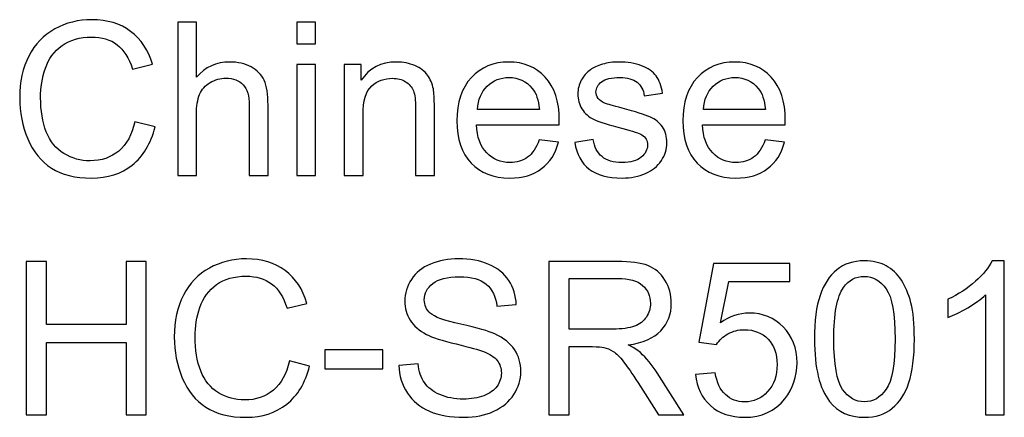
# Model space of a CAD drawing. Header units: inches. Extents: x -3.1 to 14.9, y -9.8 to 5.5.
# Tile 6 of 56: x -2.755 to -1.988, y 3.275 to 3.585. Entities that reach past the tile are written whole.
import ezdxf

# ---------------------------------------------------------------- set-up
doc = ezdxf.new("R2010")
doc.units = ezdxf.units.IN
doc.header["$MEASUREMENT"] = 0
doc.layers.add('Layer 1', color=7, linetype='Continuous')

msp = doc.modelspace()

# ---------------------------------------------------------------- linework, layer by layer
at = {"layer": 'Layer 1', "color": 250}
for points, knots in [([(-2.66555, 3.5051), (-2.66555, 3.5051), (-2.64975, 3.5011), (-2.64975, 3.5011), (-2.64975, 3.5011), (-2.65305, 3.48815), (-2.65902, 3.47826), (-2.66761, 3.47143), (-2.66761, 3.47143), (-2.67622, 3.46463), (-2.68672, 3.46124), (-2.69916, 3.46124), (-2.69916, 3.46124), (-2.71202, 3.46124), (-2.72247, 3.46385), (-2.73052, 3.46907), (-2.73052, 3.46907), (-2.73858, 3.47432), (-2.74472, 3.4819), (-2.74891, 3.49182), (-2.74891, 3.49182), (-2.75311, 3.50176), (-2.75522, 3.51243), (-2.75522, 3.52382), (-2.75522, 3.52382), (-2.75522, 3.53624), (-2.75286, 3.54707), (-2.74811, 3.55632), (-2.74811, 3.55632), (-2.74336, 3.56557), (-2.73661, 3.57259), (-2.72783, 3.5774), (-2.72783, 3.5774), (-2.71908, 3.58221), (-2.70944, 3.58459), (-2.69891, 3.58459), (-2.69891, 3.58459), (-2.68697, 3.58459), (-2.67694, 3.58157), (-2.6688, 3.57548), (-2.6688, 3.57548), (-2.66066, 3.5694), (-2.655, 3.56087), (-2.6518, 3.54985), (-2.6518, 3.54985), (-2.6518, 3.54985), (-2.66733, 3.54618), (-2.66733, 3.54618), (-2.66733, 3.54618), (-2.67011, 3.55487), (-2.67411, 3.56118), (-2.67939, 3.56515), (-2.67939, 3.56515), (-2.68463, 3.56913), (-2.69125, 3.57109), (-2.69925, 3.57109), (-2.69925, 3.57109), (-2.70841, 3.57109), (-2.71605, 3.5689), (-2.72222, 3.56451), (-2.72222, 3.56451), (-2.72839, 3.56009), (-2.73272, 3.55421), (-2.73519, 3.54679), (-2.73519, 3.54679), (-2.73769, 3.5394), (-2.73894, 3.53176), (-2.73894, 3.5239), (-2.73894, 3.5239), (-2.73894, 3.51374), (-2.73747, 3.5049), (-2.73452, 3.49732), (-2.73452, 3.49732), (-2.73155, 3.48976), (-2.72697, 3.4841), (-2.72072, 3.48035), (-2.72072, 3.48035), (-2.71447, 3.4766), (-2.70772, 3.47474), (-2.70044, 3.47474), (-2.70044, 3.47474), (-2.69161, 3.47474), (-2.68413, 3.47729), (-2.678, 3.48237), (-2.678, 3.48237), (-2.67186, 3.48748), (-2.66772, 3.49507), (-2.66555, 3.5051)], [0, 0, 0, 0, 0.043478, 0.043478, 0.043478, 0.043478, 0.086957, 0.086957, 0.086957, 0.086957, 0.130435, 0.130435, 0.130435, 0.130435, 0.173913, 0.173913, 0.173913, 0.173913, 0.217391, 0.217391, 0.217391, 0.217391, 0.26087, 0.26087, 0.26087, 0.26087, 0.304348, 0.304348, 0.304348, 0.304348, 0.347826, 0.347826, 0.347826, 0.347826, 0.391304, 0.391304, 0.391304, 0.391304, 0.434783, 0.434783, 0.434783, 0.434783, 0.478261, 0.478261, 0.478261, 0.478261, 0.521739, 0.521739, 0.521739, 0.521739, 0.565217, 0.565217, 0.565217, 0.565217, 0.608696, 0.608696, 0.608696, 0.608696, 0.652174, 0.652174, 0.652174, 0.652174, 0.695652, 0.695652, 0.695652, 0.695652, 0.73913, 0.73913, 0.73913, 0.73913, 0.782609, 0.782609, 0.782609, 0.782609, 0.826087, 0.826087, 0.826087, 0.826087, 0.869565, 0.869565, 0.869565, 0.869565, 0.913043, 0.913043, 0.913043, 0.913043, 1, 1, 1, 1]), ([(-2.63217, 3.46326), (-2.63217, 3.46326), (-2.63217, 3.58257), (-2.63217, 3.58257), (-2.63217, 3.58257), (-2.63217, 3.58257), (-2.61753, 3.58257), (-2.61753, 3.58257), (-2.61753, 3.58257), (-2.61753, 3.58257), (-2.61753, 3.53976), (-2.61753, 3.53976), (-2.61753, 3.53976), (-2.61069, 3.54768), (-2.60206, 3.55165), (-2.59164, 3.55165), (-2.59164, 3.55165), (-2.58525, 3.55165), (-2.57969, 3.55037), (-2.57497, 3.54785), (-2.57497, 3.54785), (-2.57025, 3.54535), (-2.56686, 3.54185), (-2.56483, 3.5374), (-2.56483, 3.5374), (-2.5628, 3.53296), (-2.56178, 3.52648), (-2.56178, 3.51804), (-2.56178, 3.51804), (-2.56178, 3.51804), (-2.56178, 3.46326), (-2.56178, 3.46326), (-2.56178, 3.46326), (-2.56178, 3.46326), (-2.57644, 3.46326), (-2.57644, 3.46326), (-2.57644, 3.46326), (-2.57644, 3.46326), (-2.57644, 3.51804), (-2.57644, 3.51804), (-2.57644, 3.51804), (-2.57644, 3.52535), (-2.57803, 3.53068), (-2.58119, 3.53401), (-2.58119, 3.53401), (-2.58436, 3.53735), (-2.58886, 3.53904), (-2.59467, 3.53904), (-2.59467, 3.53904), (-2.599, 3.53904), (-2.60308, 3.5379), (-2.60692, 3.53565), (-2.60692, 3.53565), (-2.61075, 3.5334), (-2.61347, 3.53035), (-2.61508, 3.52648), (-2.61508, 3.52648), (-2.61672, 3.52265), (-2.61753, 3.51732), (-2.61753, 3.51054), (-2.61753, 3.51054), (-2.61753, 3.51054), (-2.61753, 3.46326), (-2.61753, 3.46326), (-2.61753, 3.46326), (-2.61753, 3.46326), (-2.63217, 3.46326), (-2.63217, 3.46326)], [0, 0, 0, 0, 0.055556, 0.055556, 0.055556, 0.055556, 0.111111, 0.111111, 0.111111, 0.111111, 0.166667, 0.166667, 0.166667, 0.166667, 0.222222, 0.222222, 0.222222, 0.222222, 0.277778, 0.277778, 0.277778, 0.277778, 0.333333, 0.333333, 0.333333, 0.333333, 0.388889, 0.388889, 0.388889, 0.388889, 0.444444, 0.444444, 0.444444, 0.444444, 0.5, 0.5, 0.5, 0.5, 0.555556, 0.555556, 0.555556, 0.555556, 0.611111, 0.611111, 0.611111, 0.611111, 0.666667, 0.666667, 0.666667, 0.666667, 0.722222, 0.722222, 0.722222, 0.722222, 0.777778, 0.777778, 0.777778, 0.777778, 0.833333, 0.833333, 0.833333, 0.833333, 0.888889, 0.888889, 0.888889, 0.888889, 1, 1, 1, 1]), ([(-2.53942, 3.56571), (-2.53942, 3.56571), (-2.53942, 3.58257), (-2.53942, 3.58257), (-2.53942, 3.58257), (-2.53942, 3.58257), (-2.52475, 3.58257), (-2.52475, 3.58257), (-2.52475, 3.58257), (-2.52475, 3.58257), (-2.52475, 3.56571), (-2.52475, 3.56571), (-2.52475, 3.56571), (-2.52475, 3.56571), (-2.53942, 3.56571), (-2.53942, 3.56571)], [0, 0, 0, 0, 0.2, 0.2, 0.2, 0.2, 0.4, 0.4, 0.4, 0.4, 0.6, 0.6, 0.6, 0.6, 1, 1, 1, 1]), ([(-2.50244, 3.46326), (-2.50244, 3.46326), (-2.50244, 3.54968), (-2.50244, 3.54968), (-2.50244, 3.54968), (-2.50244, 3.54968), (-2.48928, 3.54968), (-2.48928, 3.54968), (-2.48928, 3.54968), (-2.48928, 3.54968), (-2.48928, 3.5374), (-2.48928, 3.5374), (-2.48928, 3.5374), (-2.48292, 3.5469), (-2.47375, 3.55165), (-2.46178, 3.55165), (-2.46178, 3.55165), (-2.45656, 3.55165), (-2.45178, 3.55071), (-2.44742, 3.54885), (-2.44742, 3.54885), (-2.44303, 3.54696), (-2.43978, 3.54451), (-2.43761, 3.54146), (-2.43761, 3.54146), (-2.43542, 3.53843), (-2.43392, 3.53482), (-2.43303, 3.53065), (-2.43303, 3.53065), (-2.4325, 3.52793), (-2.43222, 3.52318), (-2.43222, 3.5164), (-2.43222, 3.5164), (-2.43222, 3.5164), (-2.43222, 3.46326), (-2.43222, 3.46326), (-2.43222, 3.46326), (-2.43222, 3.46326), (-2.44689, 3.46326), (-2.44689, 3.46326), (-2.44689, 3.46326), (-2.44689, 3.46326), (-2.44689, 3.51585), (-2.44689, 3.51585), (-2.44689, 3.51585), (-2.44689, 3.52179), (-2.44744, 3.52626), (-2.44858, 3.52924), (-2.44858, 3.52924), (-2.44972, 3.53218), (-2.45175, 3.53454), (-2.45464, 3.53629), (-2.45464, 3.53629), (-2.45756, 3.53807), (-2.46094, 3.53896), (-2.46486, 3.53896), (-2.46486, 3.53896), (-2.47111, 3.53896), (-2.47647, 3.53696), (-2.48103, 3.53301), (-2.48103, 3.53301), (-2.48556, 3.52904), (-2.48781, 3.52154), (-2.48781, 3.51046), (-2.48781, 3.51046), (-2.48781, 3.51046), (-2.48781, 3.46326), (-2.48781, 3.46326), (-2.48781, 3.46326), (-2.48781, 3.46326), (-2.50244, 3.46326), (-2.50244, 3.46326)], [0, 0, 0, 0, 0.052632, 0.052632, 0.052632, 0.052632, 0.105263, 0.105263, 0.105263, 0.105263, 0.157895, 0.157895, 0.157895, 0.157895, 0.210526, 0.210526, 0.210526, 0.210526, 0.263158, 0.263158, 0.263158, 0.263158, 0.315789, 0.315789, 0.315789, 0.315789, 0.368421, 0.368421, 0.368421, 0.368421, 0.421053, 0.421053, 0.421053, 0.421053, 0.473684, 0.473684, 0.473684, 0.473684, 0.526316, 0.526316, 0.526316, 0.526316, 0.578947, 0.578947, 0.578947, 0.578947, 0.631579, 0.631579, 0.631579, 0.631579, 0.684211, 0.684211, 0.684211, 0.684211, 0.736842, 0.736842, 0.736842, 0.736842, 0.789474, 0.789474, 0.789474, 0.789474, 0.842105, 0.842105, 0.842105, 0.842105, 0.894737, 0.894737, 0.894737, 0.894737, 1, 1, 1, 1]), ([(-2.35061, 3.4911), (-2.35061, 3.4911), (-2.33548, 3.48924), (-2.33548, 3.48924), (-2.33548, 3.48924), (-2.33786, 3.48037), (-2.34228, 3.47351), (-2.34872, 3.46863), (-2.34872, 3.46863), (-2.3552, 3.46376), (-2.36345, 3.46132), (-2.37348, 3.46132), (-2.37348, 3.46132), (-2.38611, 3.46132), (-2.39614, 3.46521), (-2.40353, 3.47298), (-2.40353, 3.47298), (-2.41094, 3.48076), (-2.41464, 3.49168), (-2.41464, 3.50574), (-2.41464, 3.50574), (-2.41464, 3.52029), (-2.41089, 3.53157), (-2.40342, 3.5396), (-2.40342, 3.5396), (-2.39592, 3.54763), (-2.38622, 3.55165), (-2.37428, 3.55165), (-2.37428, 3.55165), (-2.36272, 3.55165), (-2.35328, 3.54771), (-2.34598, 3.53985), (-2.34598, 3.53985), (-2.33864, 3.53198), (-2.33498, 3.5209), (-2.33498, 3.50665), (-2.33498, 3.50665), (-2.33498, 3.50576), (-2.335, 3.50446), (-2.33506, 3.50274), (-2.33506, 3.50274), (-2.33506, 3.50274), (-2.3995, 3.50274), (-2.3995, 3.50274), (-2.3995, 3.50274), (-2.39897, 3.49324), (-2.39628, 3.48596), (-2.39144, 3.48093), (-2.39144, 3.48093), (-2.38661, 3.47587), (-2.38061, 3.47335), (-2.37339, 3.47335), (-2.37339, 3.47335), (-2.36803, 3.47335), (-2.36345, 3.47476), (-2.35964, 3.4776), (-2.35964, 3.4776), (-2.35583, 3.4804), (-2.35283, 3.4849), (-2.35061, 3.4911)], [0, 0, 0, 0, 0.0625, 0.0625, 0.0625, 0.0625, 0.125, 0.125, 0.125, 0.125, 0.1875, 0.1875, 0.1875, 0.1875, 0.25, 0.25, 0.25, 0.25, 0.3125, 0.3125, 0.3125, 0.3125, 0.375, 0.375, 0.375, 0.375, 0.4375, 0.4375, 0.4375, 0.4375, 0.5, 0.5, 0.5, 0.5, 0.5625, 0.5625, 0.5625, 0.5625, 0.625, 0.625, 0.625, 0.625, 0.6875, 0.6875, 0.6875, 0.6875, 0.75, 0.75, 0.75, 0.75, 0.8125, 0.8125, 0.8125, 0.8125, 0.875, 0.875, 0.875, 0.875, 1, 1, 1, 1]), ([(-2.32292, 3.48907), (-2.32292, 3.48907), (-2.30845, 3.49135), (-2.30845, 3.49135), (-2.30845, 3.49135), (-2.30764, 3.48554), (-2.30537, 3.4811), (-2.30164, 3.47798), (-2.30164, 3.47798), (-2.29795, 3.4749), (-2.29275, 3.47335), (-2.28606, 3.47335), (-2.28606, 3.47335), (-2.27934, 3.47335), (-2.27434, 3.47474), (-2.27109, 3.47746), (-2.27109, 3.47746), (-2.26784, 3.48021), (-2.2662, 3.48343), (-2.2662, 3.4871), (-2.2662, 3.4871), (-2.2662, 3.49043), (-2.26764, 3.49301), (-2.27053, 3.49493), (-2.27053, 3.49493), (-2.27253, 3.49624), (-2.27753, 3.49787), (-2.2855, 3.49987), (-2.2855, 3.49987), (-2.29622, 3.5026), (-2.3037, 3.50493), (-2.30784, 3.50693), (-2.30784, 3.50693), (-2.31198, 3.5089), (-2.31514, 3.51165), (-2.31728, 3.51515), (-2.31728, 3.51515), (-2.31942, 3.51865), (-2.3205, 3.52251), (-2.3205, 3.52674), (-2.3205, 3.52674), (-2.3205, 3.5306), (-2.31961, 3.53415), (-2.31784, 3.53743), (-2.31784, 3.53743), (-2.31609, 3.54074), (-2.31367, 3.54346), (-2.31064, 3.54563), (-2.31064, 3.54563), (-2.30837, 3.54729), (-2.30525, 3.54874), (-2.30134, 3.5499), (-2.30134, 3.5499), (-2.29739, 3.55107), (-2.29317, 3.55165), (-2.28867, 3.55165), (-2.28867, 3.55165), (-2.28189, 3.55165), (-2.27595, 3.55065), (-2.27081, 3.54871), (-2.27081, 3.54871), (-2.26567, 3.54676), (-2.26189, 3.54413), (-2.25945, 3.54079), (-2.25945, 3.54079), (-2.257, 3.53743), (-2.25534, 3.53298), (-2.25442, 3.5274), (-2.25442, 3.5274), (-2.25442, 3.5274), (-2.26872, 3.52543), (-2.26872, 3.52543), (-2.26872, 3.52543), (-2.26939, 3.52987), (-2.27128, 3.53335), (-2.27439, 3.53585), (-2.27439, 3.53585), (-2.2775, 3.53835), (-2.28192, 3.5396), (-2.28761, 3.5396), (-2.28761, 3.5396), (-2.29434, 3.5396), (-2.29914, 3.53848), (-2.302, 3.53626), (-2.302, 3.53626), (-2.30489, 3.53404), (-2.30634, 3.53143), (-2.30634, 3.52846), (-2.30634, 3.52846), (-2.30634, 3.52654), (-2.30572, 3.52485), (-2.30453, 3.52332), (-2.30453, 3.52332), (-2.30334, 3.52174), (-2.30148, 3.52046), (-2.29892, 3.5194), (-2.29892, 3.5194), (-2.29745, 3.51887), (-2.29314, 3.51763), (-2.28598, 3.51568), (-2.28598, 3.51568), (-2.27561, 3.5129), (-2.26839, 3.51065), (-2.26431, 3.50887), (-2.26431, 3.50887), (-2.2602, 3.50713), (-2.25698, 3.50454), (-2.25464, 3.50118), (-2.25464, 3.50118), (-2.25231, 3.49782), (-2.25114, 3.49365), (-2.25114, 3.48865), (-2.25114, 3.48865), (-2.25114, 3.48376), (-2.25259, 3.47918), (-2.25542, 3.47485), (-2.25542, 3.47485), (-2.25828, 3.47054), (-2.26239, 3.46721), (-2.26776, 3.46485), (-2.26776, 3.46485), (-2.27311, 3.46248), (-2.2792, 3.46132), (-2.28598, 3.46132), (-2.28598, 3.46132), (-2.29722, 3.46132), (-2.30578, 3.46365), (-2.31167, 3.46832), (-2.31167, 3.46832), (-2.31756, 3.47298), (-2.32131, 3.4799), (-2.32292, 3.48907)], [0, 0, 0, 0, 0.029412, 0.029412, 0.029412, 0.029412, 0.058824, 0.058824, 0.058824, 0.058824, 0.088235, 0.088235, 0.088235, 0.088235, 0.117647, 0.117647, 0.117647, 0.117647, 0.147059, 0.147059, 0.147059, 0.147059, 0.176471, 0.176471, 0.176471, 0.176471, 0.205882, 0.205882, 0.205882, 0.205882, 0.235294, 0.235294, 0.235294, 0.235294, 0.264706, 0.264706, 0.264706, 0.264706, 0.294118, 0.294118, 0.294118, 0.294118, 0.323529, 0.323529, 0.323529, 0.323529, 0.352941, 0.352941, 0.352941, 0.352941, 0.382353, 0.382353, 0.382353, 0.382353, 0.411765, 0.411765, 0.411765, 0.411765, 0.441176, 0.441176, 0.441176, 0.441176, 0.470588, 0.470588, 0.470588, 0.470588, 0.5, 0.5, 0.5, 0.5, 0.529412, 0.529412, 0.529412, 0.529412, 0.558824, 0.558824, 0.558824, 0.558824, 0.588235, 0.588235, 0.588235, 0.588235, 0.617647, 0.617647, 0.617647, 0.617647, 0.647059, 0.647059, 0.647059, 0.647059, 0.676471, 0.676471, 0.676471, 0.676471, 0.705882, 0.705882, 0.705882, 0.705882, 0.735294, 0.735294, 0.735294, 0.735294, 0.764706, 0.764706, 0.764706, 0.764706, 0.794118, 0.794118, 0.794118, 0.794118, 0.823529, 0.823529, 0.823529, 0.823529, 0.852941, 0.852941, 0.852941, 0.852941, 0.882353, 0.882353, 0.882353, 0.882353, 0.911765, 0.911765, 0.911765, 0.911765, 0.941176, 0.941176, 0.941176, 0.941176, 1, 1, 1, 1]), ([(-2.17459, 3.4911), (-2.17459, 3.4911), (-2.15945, 3.48924), (-2.15945, 3.48924), (-2.15945, 3.48924), (-2.16183, 3.48037), (-2.16625, 3.47351), (-2.1727, 3.46863), (-2.1727, 3.46863), (-2.17917, 3.46376), (-2.18742, 3.46132), (-2.19745, 3.46132), (-2.19745, 3.46132), (-2.21009, 3.46132), (-2.22011, 3.46521), (-2.2275, 3.47298), (-2.2275, 3.47298), (-2.23492, 3.48076), (-2.23861, 3.49168), (-2.23861, 3.50574), (-2.23861, 3.50574), (-2.23861, 3.52029), (-2.23486, 3.53157), (-2.22739, 3.5396), (-2.22739, 3.5396), (-2.21989, 3.54763), (-2.2102, 3.55165), (-2.19825, 3.55165), (-2.19825, 3.55165), (-2.1867, 3.55165), (-2.17725, 3.54771), (-2.16995, 3.53985), (-2.16995, 3.53985), (-2.16261, 3.53198), (-2.15895, 3.5209), (-2.15895, 3.50665), (-2.15895, 3.50665), (-2.15895, 3.50576), (-2.15898, 3.50446), (-2.15903, 3.50274), (-2.15903, 3.50274), (-2.15903, 3.50274), (-2.22348, 3.50274), (-2.22348, 3.50274), (-2.22348, 3.50274), (-2.22294, 3.49324), (-2.22025, 3.48596), (-2.21542, 3.48093), (-2.21542, 3.48093), (-2.21059, 3.47587), (-2.20459, 3.47335), (-2.19736, 3.47335), (-2.19736, 3.47335), (-2.192, 3.47335), (-2.18742, 3.47476), (-2.18361, 3.4776), (-2.18361, 3.4776), (-2.17981, 3.4804), (-2.17681, 3.4849), (-2.17459, 3.4911)], [0, 0, 0, 0, 0.0625, 0.0625, 0.0625, 0.0625, 0.125, 0.125, 0.125, 0.125, 0.1875, 0.1875, 0.1875, 0.1875, 0.25, 0.25, 0.25, 0.25, 0.3125, 0.3125, 0.3125, 0.3125, 0.375, 0.375, 0.375, 0.375, 0.4375, 0.4375, 0.4375, 0.4375, 0.5, 0.5, 0.5, 0.5, 0.5625, 0.5625, 0.5625, 0.5625, 0.625, 0.625, 0.625, 0.625, 0.6875, 0.6875, 0.6875, 0.6875, 0.75, 0.75, 0.75, 0.75, 0.8125, 0.8125, 0.8125, 0.8125, 0.875, 0.875, 0.875, 0.875, 1, 1, 1, 1]), ([(-2.53942, 3.46326), (-2.53942, 3.46326), (-2.53942, 3.54968), (-2.53942, 3.54968), (-2.53942, 3.54968), (-2.53942, 3.54968), (-2.52475, 3.54968), (-2.52475, 3.54968), (-2.52475, 3.54968), (-2.52475, 3.54968), (-2.52475, 3.46326), (-2.52475, 3.46326), (-2.52475, 3.46326), (-2.52475, 3.46326), (-2.53942, 3.46326), (-2.53942, 3.46326)], [0, 0, 0, 0, 0.2, 0.2, 0.2, 0.2, 0.4, 0.4, 0.4, 0.4, 0.6, 0.6, 0.6, 0.6, 1, 1, 1, 1]), ([(-2.3987, 3.51479), (-2.3987, 3.51479), (-2.35045, 3.51479), (-2.35045, 3.51479), (-2.35045, 3.51479), (-2.35109, 3.52204), (-2.35295, 3.52751), (-2.35598, 3.53113), (-2.35598, 3.53113), (-2.36064, 3.53676), (-2.3667, 3.5396), (-2.37411, 3.5396), (-2.37411, 3.5396), (-2.38083, 3.5396), (-2.3865, 3.53735), (-2.39109, 3.53285), (-2.39109, 3.53285), (-2.39567, 3.52835), (-2.3982, 3.52232), (-2.3987, 3.51479)], [0, 0, 0, 0, 0.166667, 0.166667, 0.166667, 0.166667, 0.333333, 0.333333, 0.333333, 0.333333, 0.5, 0.5, 0.5, 0.5, 0.666667, 0.666667, 0.666667, 0.666667, 1, 1, 1, 1]), ([(-2.22267, 3.51479), (-2.22267, 3.51479), (-2.17442, 3.51479), (-2.17442, 3.51479), (-2.17442, 3.51479), (-2.17506, 3.52204), (-2.17692, 3.52751), (-2.17995, 3.53113), (-2.17995, 3.53113), (-2.18461, 3.53676), (-2.19067, 3.5396), (-2.19809, 3.5396), (-2.19809, 3.5396), (-2.20481, 3.5396), (-2.21048, 3.53735), (-2.21506, 3.53285), (-2.21506, 3.53285), (-2.21964, 3.52835), (-2.22217, 3.52232), (-2.22267, 3.51479)], [0, 0, 0, 0, 0.166667, 0.166667, 0.166667, 0.166667, 0.333333, 0.333333, 0.333333, 0.333333, 0.5, 0.5, 0.5, 0.5, 0.666667, 0.666667, 0.666667, 0.666667, 1, 1, 1, 1]), ([(-2.54519, 3.31891), (-2.54519, 3.31891), (-2.52939, 3.31491), (-2.52939, 3.31491), (-2.52939, 3.31491), (-2.53269, 3.30196), (-2.53867, 3.29207), (-2.54725, 3.28524), (-2.54725, 3.28524), (-2.55586, 3.27843), (-2.56636, 3.27504), (-2.5788, 3.27504), (-2.5788, 3.27504), (-2.59167, 3.27504), (-2.60211, 3.27765), (-2.61017, 3.28288), (-2.61017, 3.28288), (-2.61822, 3.28813), (-2.62436, 3.29571), (-2.62856, 3.30563), (-2.62856, 3.30563), (-2.63275, 3.31557), (-2.63486, 3.32624), (-2.63486, 3.33763), (-2.63486, 3.33763), (-2.63486, 3.35004), (-2.6325, 3.36087), (-2.62775, 3.37013), (-2.62775, 3.37013), (-2.623, 3.37937), (-2.61625, 3.3864), (-2.60747, 3.39121), (-2.60747, 3.39121), (-2.59872, 3.39602), (-2.58908, 3.3984), (-2.57856, 3.3984), (-2.57856, 3.3984), (-2.56661, 3.3984), (-2.55658, 3.39537), (-2.54844, 3.38929), (-2.54844, 3.38929), (-2.5403, 3.38321), (-2.53464, 3.37468), (-2.53144, 3.36365), (-2.53144, 3.36365), (-2.53144, 3.36365), (-2.54697, 3.35999), (-2.54697, 3.35999), (-2.54697, 3.35999), (-2.54975, 3.36868), (-2.55375, 3.37499), (-2.55903, 3.37896), (-2.55903, 3.37896), (-2.56428, 3.38293), (-2.57089, 3.3849), (-2.57889, 3.3849), (-2.57889, 3.3849), (-2.58806, 3.3849), (-2.59569, 3.38271), (-2.60186, 3.37832), (-2.60186, 3.37832), (-2.60803, 3.3739), (-2.61236, 3.36802), (-2.61483, 3.3606), (-2.61483, 3.3606), (-2.61733, 3.35321), (-2.61858, 3.34557), (-2.61858, 3.33771), (-2.61858, 3.33771), (-2.61858, 3.32754), (-2.61711, 3.31871), (-2.61417, 3.31113), (-2.61417, 3.31113), (-2.61119, 3.30357), (-2.60661, 3.29791), (-2.60036, 3.29415), (-2.60036, 3.29415), (-2.59411, 3.29041), (-2.58736, 3.28854), (-2.58008, 3.28854), (-2.58008, 3.28854), (-2.57125, 3.28854), (-2.56378, 3.2911), (-2.55764, 3.29618), (-2.55764, 3.29618), (-2.5515, 3.30129), (-2.54736, 3.30888), (-2.54519, 3.31891)], [0, 0, 0, 0, 0.043478, 0.043478, 0.043478, 0.043478, 0.086957, 0.086957, 0.086957, 0.086957, 0.130435, 0.130435, 0.130435, 0.130435, 0.173913, 0.173913, 0.173913, 0.173913, 0.217391, 0.217391, 0.217391, 0.217391, 0.26087, 0.26087, 0.26087, 0.26087, 0.304348, 0.304348, 0.304348, 0.304348, 0.347826, 0.347826, 0.347826, 0.347826, 0.391304, 0.391304, 0.391304, 0.391304, 0.434783, 0.434783, 0.434783, 0.434783, 0.478261, 0.478261, 0.478261, 0.478261, 0.521739, 0.521739, 0.521739, 0.521739, 0.565217, 0.565217, 0.565217, 0.565217, 0.608696, 0.608696, 0.608696, 0.608696, 0.652174, 0.652174, 0.652174, 0.652174, 0.695652, 0.695652, 0.695652, 0.695652, 0.73913, 0.73913, 0.73913, 0.73913, 0.782609, 0.782609, 0.782609, 0.782609, 0.826087, 0.826087, 0.826087, 0.826087, 0.869565, 0.869565, 0.869565, 0.869565, 0.913043, 0.913043, 0.913043, 0.913043, 1, 1, 1, 1]), ([(-2.45981, 3.31541), (-2.45981, 3.31541), (-2.44492, 3.31671), (-2.44492, 3.31671), (-2.44492, 3.31671), (-2.44422, 3.31074), (-2.44259, 3.30585), (-2.44, 3.30202), (-2.44, 3.30202), (-2.43742, 3.29818), (-2.43342, 3.2951), (-2.428, 3.29274), (-2.428, 3.29274), (-2.42259, 3.29038), (-2.41647, 3.28921), (-2.4097, 3.28921), (-2.4097, 3.28921), (-2.40367, 3.28921), (-2.39836, 3.2901), (-2.39375, 3.29188), (-2.39375, 3.29188), (-2.38914, 3.29368), (-2.3857, 3.29613), (-2.38344, 3.29924), (-2.38344, 3.29924), (-2.3812, 3.30238), (-2.38006, 3.30576), (-2.38006, 3.30946), (-2.38006, 3.30946), (-2.38006, 3.31321), (-2.38114, 3.31646), (-2.38333, 3.31926), (-2.38333, 3.31926), (-2.3855, 3.32207), (-2.38909, 3.32441), (-2.39406, 3.32629), (-2.39406, 3.32629), (-2.39728, 3.32754), (-2.40433, 3.32949), (-2.41531, 3.33213), (-2.41531, 3.33213), (-2.42625, 3.33476), (-2.43394, 3.33724), (-2.43833, 3.33957), (-2.43833, 3.33957), (-2.44403, 3.34254), (-2.44828, 3.34626), (-2.45109, 3.35068), (-2.45109, 3.35068), (-2.45386, 3.3551), (-2.45525, 3.36004), (-2.45525, 3.36554), (-2.45525, 3.36554), (-2.45525, 3.37154), (-2.45356, 3.37718), (-2.45014, 3.3824), (-2.45014, 3.3824), (-2.44672, 3.38765), (-2.44172, 3.39163), (-2.43517, 3.39435), (-2.43517, 3.39435), (-2.42859, 3.39704), (-2.42131, 3.3984), (-2.41328, 3.3984), (-2.41328, 3.3984), (-2.40442, 3.3984), (-2.39664, 3.39699), (-2.38986, 3.39413), (-2.38986, 3.39413), (-2.38311, 3.39129), (-2.37792, 3.3871), (-2.37428, 3.38157), (-2.37428, 3.38157), (-2.37067, 3.37604), (-2.3687, 3.36976), (-2.36842, 3.36276), (-2.36842, 3.36276), (-2.36842, 3.36276), (-2.38356, 3.36163), (-2.38356, 3.36163), (-2.38356, 3.36163), (-2.38439, 3.36915), (-2.38714, 3.37487), (-2.39183, 3.37871), (-2.39183, 3.37871), (-2.39653, 3.38257), (-2.40344, 3.38449), (-2.41261, 3.38449), (-2.41261, 3.38449), (-2.42217, 3.38449), (-2.42911, 3.38274), (-2.4335, 3.37924), (-2.4335, 3.37924), (-2.43786, 3.37574), (-2.44006, 3.37152), (-2.44006, 3.3666), (-2.44006, 3.3666), (-2.44006, 3.36229), (-2.4385, 3.35876), (-2.43542, 3.35602), (-2.43542, 3.35602), (-2.43236, 3.35324), (-2.42444, 3.35041), (-2.41161, 3.34752), (-2.41161, 3.34752), (-2.39878, 3.3446), (-2.38997, 3.34207), (-2.3852, 3.33991), (-2.3852, 3.33991), (-2.37825, 3.33668), (-2.37311, 3.33263), (-2.36981, 3.32774), (-2.36981, 3.32774), (-2.3665, 3.32282), (-2.36486, 3.31715), (-2.36486, 3.31076), (-2.36486, 3.31076), (-2.36486, 3.30441), (-2.36667, 3.29843), (-2.37031, 3.29282), (-2.37031, 3.29282), (-2.37394, 3.28721), (-2.37917, 3.28285), (-2.38597, 3.27971), (-2.38597, 3.27971), (-2.39278, 3.2766), (-2.40044, 3.27504), (-2.40894, 3.27504), (-2.40894, 3.27504), (-2.41975, 3.27504), (-2.42881, 3.2766), (-2.43609, 3.27976), (-2.43609, 3.27976), (-2.44339, 3.28291), (-2.44911, 3.28763), (-2.45328, 3.29396), (-2.45328, 3.29396), (-2.45742, 3.30026), (-2.45961, 3.30743), (-2.45981, 3.31541)], [0, 0, 0, 0, 0.027778, 0.027778, 0.027778, 0.027778, 0.055556, 0.055556, 0.055556, 0.055556, 0.083333, 0.083333, 0.083333, 0.083333, 0.111111, 0.111111, 0.111111, 0.111111, 0.138889, 0.138889, 0.138889, 0.138889, 0.166667, 0.166667, 0.166667, 0.166667, 0.194444, 0.194444, 0.194444, 0.194444, 0.222222, 0.222222, 0.222222, 0.222222, 0.25, 0.25, 0.25, 0.25, 0.277778, 0.277778, 0.277778, 0.277778, 0.305556, 0.305556, 0.305556, 0.305556, 0.333333, 0.333333, 0.333333, 0.333333, 0.361111, 0.361111, 0.361111, 0.361111, 0.388889, 0.388889, 0.388889, 0.388889, 0.416667, 0.416667, 0.416667, 0.416667, 0.444444, 0.444444, 0.444444, 0.444444, 0.472222, 0.472222, 0.472222, 0.472222, 0.5, 0.5, 0.5, 0.5, 0.527778, 0.527778, 0.527778, 0.527778, 0.555556, 0.555556, 0.555556, 0.555556, 0.583333, 0.583333, 0.583333, 0.583333, 0.611111, 0.611111, 0.611111, 0.611111, 0.638889, 0.638889, 0.638889, 0.638889, 0.666667, 0.666667, 0.666667, 0.666667, 0.694444, 0.694444, 0.694444, 0.694444, 0.722222, 0.722222, 0.722222, 0.722222, 0.75, 0.75, 0.75, 0.75, 0.777778, 0.777778, 0.777778, 0.777778, 0.805556, 0.805556, 0.805556, 0.805556, 0.833333, 0.833333, 0.833333, 0.833333, 0.861111, 0.861111, 0.861111, 0.861111, 0.888889, 0.888889, 0.888889, 0.888889, 0.916667, 0.916667, 0.916667, 0.916667, 0.944444, 0.944444, 0.944444, 0.944444, 1, 1, 1, 1]), ([(-2.75019, 3.27707), (-2.75019, 3.27707), (-2.75019, 3.39637), (-2.75019, 3.39637), (-2.75019, 3.39637), (-2.75019, 3.39637), (-2.73439, 3.39637), (-2.73439, 3.39637), (-2.73439, 3.39637), (-2.73439, 3.39637), (-2.73439, 3.34737), (-2.73439, 3.34737), (-2.73439, 3.34737), (-2.73439, 3.34737), (-2.67239, 3.34737), (-2.67239, 3.34737), (-2.67239, 3.34737), (-2.67239, 3.34737), (-2.67239, 3.39637), (-2.67239, 3.39637), (-2.67239, 3.39637), (-2.67239, 3.39637), (-2.65658, 3.39637), (-2.65658, 3.39637), (-2.65658, 3.39637), (-2.65658, 3.39637), (-2.65658, 3.27707), (-2.65658, 3.27707), (-2.65658, 3.27707), (-2.65658, 3.27707), (-2.67239, 3.27707), (-2.67239, 3.27707), (-2.67239, 3.27707), (-2.67239, 3.27707), (-2.67239, 3.33329), (-2.67239, 3.33329), (-2.67239, 3.33329), (-2.67239, 3.33329), (-2.73439, 3.33329), (-2.73439, 3.33329), (-2.73439, 3.33329), (-2.73439, 3.33329), (-2.73439, 3.27707), (-2.73439, 3.27707), (-2.73439, 3.27707), (-2.73439, 3.27707), (-2.75019, 3.27707), (-2.75019, 3.27707)], [0, 0, 0, 0, 0.076923, 0.076923, 0.076923, 0.076923, 0.153846, 0.153846, 0.153846, 0.153846, 0.230769, 0.230769, 0.230769, 0.230769, 0.307692, 0.307692, 0.307692, 0.307692, 0.384615, 0.384615, 0.384615, 0.384615, 0.461538, 0.461538, 0.461538, 0.461538, 0.538462, 0.538462, 0.538462, 0.538462, 0.615385, 0.615385, 0.615385, 0.615385, 0.692308, 0.692308, 0.692308, 0.692308, 0.769231, 0.769231, 0.769231, 0.769231, 0.846154, 0.846154, 0.846154, 0.846154, 1, 1, 1, 1]), ([(-2.34303, 3.27707), (-2.34303, 3.27707), (-2.34303, 3.39637), (-2.34303, 3.39637), (-2.34303, 3.39637), (-2.34303, 3.39637), (-2.29014, 3.39637), (-2.29014, 3.39637), (-2.29014, 3.39637), (-2.2795, 3.39637), (-2.27142, 3.39529), (-2.26589, 3.39315), (-2.26589, 3.39315), (-2.26037, 3.39102), (-2.25595, 3.38724), (-2.25261, 3.38182), (-2.25261, 3.38182), (-2.24931, 3.37637), (-2.24767, 3.37037), (-2.24767, 3.36382), (-2.24767, 3.36382), (-2.24767, 3.35535), (-2.25039, 3.34824), (-2.25589, 3.34243), (-2.25589, 3.34243), (-2.26137, 3.33663), (-2.26984, 3.33293), (-2.28128, 3.33135), (-2.28128, 3.33135), (-2.27709, 3.32935), (-2.27392, 3.32738), (-2.27175, 3.32541), (-2.27175, 3.32541), (-2.26714, 3.32118), (-2.26278, 3.31588), (-2.25864, 3.30954), (-2.25864, 3.30954), (-2.25864, 3.30954), (-2.23789, 3.27707), (-2.23789, 3.27707), (-2.23789, 3.27707), (-2.23789, 3.27707), (-2.25775, 3.27707), (-2.25775, 3.27707), (-2.25775, 3.27707), (-2.25775, 3.27707), (-2.27353, 3.30191), (-2.27353, 3.30191), (-2.27353, 3.30191), (-2.27814, 3.30904), (-2.28195, 3.31454), (-2.28495, 3.31832), (-2.28495, 3.31832), (-2.28792, 3.32213), (-2.29059, 3.32479), (-2.29295, 3.32629), (-2.29295, 3.32629), (-2.29531, 3.32782), (-2.2977, 3.32888), (-2.30014, 3.32949), (-2.30014, 3.32949), (-2.30195, 3.32985), (-2.30487, 3.33004), (-2.30895, 3.33004), (-2.30895, 3.33004), (-2.30895, 3.33004), (-2.32725, 3.33004), (-2.32725, 3.33004), (-2.32725, 3.33004), (-2.32725, 3.33004), (-2.32725, 3.27707), (-2.32725, 3.27707), (-2.32725, 3.27707), (-2.32725, 3.27707), (-2.34303, 3.27707), (-2.34303, 3.27707)], [0, 0, 0, 0, 0.05, 0.05, 0.05, 0.05, 0.1, 0.1, 0.1, 0.1, 0.15, 0.15, 0.15, 0.15, 0.2, 0.2, 0.2, 0.2, 0.25, 0.25, 0.25, 0.25, 0.3, 0.3, 0.3, 0.3, 0.35, 0.35, 0.35, 0.35, 0.4, 0.4, 0.4, 0.4, 0.45, 0.45, 0.45, 0.45, 0.5, 0.5, 0.5, 0.5, 0.55, 0.55, 0.55, 0.55, 0.6, 0.6, 0.6, 0.6, 0.65, 0.65, 0.65, 0.65, 0.7, 0.7, 0.7, 0.7, 0.75, 0.75, 0.75, 0.75, 0.8, 0.8, 0.8, 0.8, 0.85, 0.85, 0.85, 0.85, 0.9, 0.9, 0.9, 0.9, 1, 1, 1, 1]), ([(-2.22887, 3.30832), (-2.22887, 3.30832), (-2.21348, 3.30963), (-2.21348, 3.30963), (-2.21348, 3.30963), (-2.21234, 3.30213), (-2.2097, 3.29652), (-2.20556, 3.29274), (-2.20556, 3.29274), (-2.20139, 3.28896), (-2.19639, 3.28707), (-2.19054, 3.28707), (-2.19054, 3.28707), (-2.18348, 3.28707), (-2.17751, 3.28974), (-2.17265, 3.29504), (-2.17265, 3.29504), (-2.16776, 3.30038), (-2.16531, 3.30743), (-2.16531, 3.31621), (-2.16531, 3.31621), (-2.16531, 3.32457), (-2.16765, 3.33115), (-2.17234, 3.33599), (-2.17234, 3.33599), (-2.17704, 3.34082), (-2.18317, 3.34324), (-2.19078, 3.34324), (-2.19078, 3.34324), (-2.19551, 3.34324), (-2.19976, 3.34215), (-2.20356, 3.34002), (-2.20356, 3.34002), (-2.20737, 3.33787), (-2.21034, 3.3351), (-2.2125, 3.33168), (-2.2125, 3.33168), (-2.2125, 3.33168), (-2.22626, 3.33346), (-2.22626, 3.33346), (-2.22626, 3.33346), (-2.22626, 3.33346), (-2.2147, 3.39474), (-2.2147, 3.39474), (-2.2147, 3.39474), (-2.2147, 3.39474), (-2.15537, 3.39474), (-2.15537, 3.39474), (-2.15537, 3.39474), (-2.15537, 3.39474), (-2.15537, 3.38074), (-2.15537, 3.38074), (-2.15537, 3.38074), (-2.15537, 3.38074), (-2.20298, 3.38074), (-2.20298, 3.38074), (-2.20298, 3.38074), (-2.20298, 3.38074), (-2.20942, 3.34868), (-2.20942, 3.34868), (-2.20942, 3.34868), (-2.20226, 3.35368), (-2.19473, 3.35618), (-2.18687, 3.35618), (-2.18687, 3.35618), (-2.17645, 3.35618), (-2.16767, 3.35257), (-2.16051, 3.34535), (-2.16051, 3.34535), (-2.15334, 3.33813), (-2.14976, 3.32885), (-2.14976, 3.31752), (-2.14976, 3.31752), (-2.14976, 3.30671), (-2.15292, 3.29738), (-2.1592, 3.28952), (-2.1592, 3.28952), (-2.16687, 3.27988), (-2.17731, 3.27504), (-2.19054, 3.27504), (-2.19054, 3.27504), (-2.20139, 3.27504), (-2.21026, 3.27807), (-2.21712, 3.28415), (-2.21712, 3.28415), (-2.22398, 3.29024), (-2.22789, 3.29829), (-2.22887, 3.30832)], [0, 0, 0, 0, 0.043478, 0.043478, 0.043478, 0.043478, 0.086957, 0.086957, 0.086957, 0.086957, 0.130435, 0.130435, 0.130435, 0.130435, 0.173913, 0.173913, 0.173913, 0.173913, 0.217391, 0.217391, 0.217391, 0.217391, 0.26087, 0.26087, 0.26087, 0.26087, 0.304348, 0.304348, 0.304348, 0.304348, 0.347826, 0.347826, 0.347826, 0.347826, 0.391304, 0.391304, 0.391304, 0.391304, 0.434783, 0.434783, 0.434783, 0.434783, 0.478261, 0.478261, 0.478261, 0.478261, 0.521739, 0.521739, 0.521739, 0.521739, 0.565217, 0.565217, 0.565217, 0.565217, 0.608696, 0.608696, 0.608696, 0.608696, 0.652174, 0.652174, 0.652174, 0.652174, 0.695652, 0.695652, 0.695652, 0.695652, 0.73913, 0.73913, 0.73913, 0.73913, 0.782609, 0.782609, 0.782609, 0.782609, 0.826087, 0.826087, 0.826087, 0.826087, 0.869565, 0.869565, 0.869565, 0.869565, 0.913043, 0.913043, 0.913043, 0.913043, 1, 1, 1, 1]), ([(-2.13617, 3.33591), (-2.13617, 3.35002), (-2.13473, 3.36137), (-2.13181, 3.36996), (-2.13181, 3.36996), (-2.12893, 3.37857), (-2.12459, 3.38521), (-2.11887, 3.38987), (-2.11887, 3.38987), (-2.11315, 3.39454), (-2.10595, 3.39687), (-2.09728, 3.39687), (-2.09728, 3.39687), (-2.09087, 3.39687), (-2.08526, 3.39557), (-2.08043, 3.39299), (-2.08043, 3.39299), (-2.07559, 3.39043), (-2.07162, 3.38671), (-2.06845, 3.38185), (-2.06845, 3.38185), (-2.06531, 3.37699), (-2.06284, 3.37107), (-2.06106, 3.3641), (-2.06106, 3.3641), (-2.05926, 3.35713), (-2.05837, 3.34774), (-2.05837, 3.33591), (-2.05837, 3.33591), (-2.05837, 3.32191), (-2.05981, 3.31063), (-2.06267, 3.30202), (-2.06267, 3.30202), (-2.06556, 3.29341), (-2.06987, 3.28676), (-2.07559, 3.28207), (-2.07559, 3.28207), (-2.08131, 3.27738), (-2.08854, 3.27504), (-2.09728, 3.27504), (-2.09728, 3.27504), (-2.10878, 3.27504), (-2.11781, 3.27915), (-2.12437, 3.28741), (-2.12437, 3.28741), (-2.13223, 3.29732), (-2.13617, 3.31352), (-2.13617, 3.33591)], [0, 0, 0, 0, 0.076923, 0.076923, 0.076923, 0.076923, 0.153846, 0.153846, 0.153846, 0.153846, 0.230769, 0.230769, 0.230769, 0.230769, 0.307692, 0.307692, 0.307692, 0.307692, 0.384615, 0.384615, 0.384615, 0.384615, 0.461538, 0.461538, 0.461538, 0.461538, 0.538462, 0.538462, 0.538462, 0.538462, 0.615385, 0.615385, 0.615385, 0.615385, 0.692308, 0.692308, 0.692308, 0.692308, 0.769231, 0.769231, 0.769231, 0.769231, 0.846154, 0.846154, 0.846154, 0.846154, 1, 1, 1, 1]), ([(-1.98831, 3.27707), (-1.98831, 3.27707), (-2.00295, 3.27707), (-2.00295, 3.27707), (-2.00295, 3.27707), (-2.00295, 3.27707), (-2.00295, 3.3704), (-2.00295, 3.3704), (-2.00295, 3.3704), (-2.00648, 3.36704), (-2.01109, 3.36368), (-2.01681, 3.36032), (-2.01681, 3.36032), (-2.02256, 3.35696), (-2.0277, 3.35443), (-2.03226, 3.35276), (-2.03226, 3.35276), (-2.03226, 3.35276), (-2.03226, 3.3669), (-2.03226, 3.3669), (-2.03226, 3.3669), (-2.02406, 3.37076), (-2.0169, 3.37543), (-2.01076, 3.3809), (-2.01076, 3.3809), (-2.00465, 3.3864), (-2.00029, 3.39171), (-1.99773, 3.39687), (-1.99773, 3.39687), (-1.99773, 3.39687), (-1.98831, 3.39687), (-1.98831, 3.39687), (-1.98831, 3.39687), (-1.98831, 3.39687), (-1.98831, 3.27707), (-1.98831, 3.27707)], [0, 0, 0, 0, 0.1, 0.1, 0.1, 0.1, 0.2, 0.2, 0.2, 0.2, 0.3, 0.3, 0.3, 0.3, 0.4, 0.4, 0.4, 0.4, 0.5, 0.5, 0.5, 0.5, 0.6, 0.6, 0.6, 0.6, 0.7, 0.7, 0.7, 0.7, 0.8, 0.8, 0.8, 0.8, 1, 1, 1, 1]), ([(-2.32725, 3.34371), (-2.32725, 3.34371), (-2.29331, 3.34371), (-2.29331, 3.34371), (-2.29331, 3.34371), (-2.28611, 3.34371), (-2.28045, 3.34446), (-2.27639, 3.34596), (-2.27639, 3.34596), (-2.27231, 3.34746), (-2.26922, 3.34985), (-2.26711, 3.35313), (-2.26711, 3.35313), (-2.265, 3.35641), (-2.26395, 3.35996), (-2.26395, 3.36382), (-2.26395, 3.36382), (-2.26395, 3.36946), (-2.26598, 3.3741), (-2.27009, 3.37774), (-2.27009, 3.37774), (-2.27417, 3.38137), (-2.28064, 3.38318), (-2.2895, 3.38318), (-2.2895, 3.38318), (-2.2895, 3.38318), (-2.32725, 3.38318), (-2.32725, 3.38318), (-2.32725, 3.38318), (-2.32725, 3.38318), (-2.32725, 3.34371), (-2.32725, 3.34371)], [0, 0, 0, 0, 0.111111, 0.111111, 0.111111, 0.111111, 0.222222, 0.222222, 0.222222, 0.222222, 0.333333, 0.333333, 0.333333, 0.333333, 0.444444, 0.444444, 0.444444, 0.444444, 0.555556, 0.555556, 0.555556, 0.555556, 0.666667, 0.666667, 0.666667, 0.666667, 0.777778, 0.777778, 0.777778, 0.777778, 1, 1, 1, 1]), ([(-2.12112, 3.33591), (-2.12112, 3.31632), (-2.11881, 3.30329), (-2.11423, 3.29679), (-2.11423, 3.29679), (-2.10965, 3.29032), (-2.10401, 3.28707), (-2.09728, 3.28707), (-2.09728, 3.28707), (-2.09054, 3.28707), (-2.0849, 3.29035), (-2.08031, 3.29685), (-2.08031, 3.29685), (-2.07573, 3.30335), (-2.07343, 3.31638), (-2.07343, 3.33591), (-2.07343, 3.33591), (-2.07343, 3.35554), (-2.07573, 3.3686), (-2.08031, 3.37504), (-2.08031, 3.37504), (-2.0849, 3.38152), (-2.09059, 3.38474), (-2.09743, 3.38474), (-2.09743, 3.38474), (-2.10417, 3.38474), (-2.10954, 3.38187), (-2.11356, 3.37618), (-2.11356, 3.37618), (-2.11859, 3.36893), (-2.12112, 3.35549), (-2.12112, 3.33591)], [0, 0, 0, 0, 0.111111, 0.111111, 0.111111, 0.111111, 0.222222, 0.222222, 0.222222, 0.222222, 0.333333, 0.333333, 0.333333, 0.333333, 0.444444, 0.444444, 0.444444, 0.444444, 0.555556, 0.555556, 0.555556, 0.555556, 0.666667, 0.666667, 0.666667, 0.666667, 0.777778, 0.777778, 0.777778, 0.777778, 1, 1, 1, 1]), ([(-2.51753, 3.31288), (-2.51753, 3.31288), (-2.51753, 3.3276), (-2.51753, 3.3276), (-2.51753, 3.3276), (-2.51753, 3.3276), (-2.4725, 3.3276), (-2.4725, 3.3276), (-2.4725, 3.3276), (-2.4725, 3.3276), (-2.4725, 3.31288), (-2.4725, 3.31288), (-2.4725, 3.31288), (-2.4725, 3.31288), (-2.51753, 3.31288), (-2.51753, 3.31288)], [0, 0, 0, 0, 0.2, 0.2, 0.2, 0.2, 0.4, 0.4, 0.4, 0.4, 0.6, 0.6, 0.6, 0.6, 1, 1, 1, 1])]:
    msp.add_open_spline(points, degree=3, knots=knots, dxfattribs=at)

doc.saveas('drawing.dxf')
